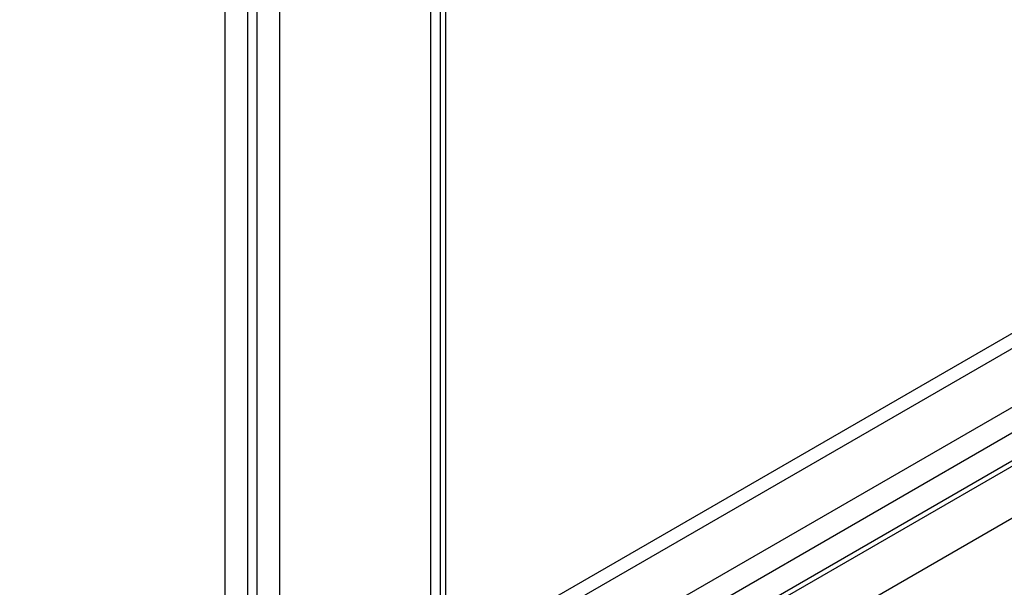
# Model space of a CAD drawing. Header units: millimetres. Extents: x 0 to 1118, y 0 to 864.
# Tile 140 of 256: x 912 to 928, y 663 to 672. Entities that reach past the tile are written whole.
import ezdxf

# ---------------------------------------------------------------- set-up
doc = ezdxf.new("R2010")
doc.units = ezdxf.units.MM

msp = doc.modelspace()

# ---------------------------------------------------------------- linework, layer by layer
at = {"color": 7, "linetype": 'Continuous', "lineweight": 25}
for p, q in [((918.9771, 676.5965), (918.9771, 661.176)), ((919.165, 661.5113), (942.1716, 674.7927)), ((942.2337, 674.5836), (919.2271, 661.3022)), ((909.0497, 654.5032), (943.0337, 674.1217)), ((943.1372, 673.7732), (909.1532, 654.1547)), ((942.6896, 673.0709), (912.5462, 655.6695)), ((942.7603, 673.0301), (912.6169, 655.6287)), ((912.4048, 654.6897), (942.9724, 672.336))]:
    msp.add_line(p, q, dxfattribs=at)
at = {"color": 8, "linetype": 'Continuous', "lineweight": 25}
for p, q in [((919.065, 676.6432), (919.065, 661.569)), ((918.8307, 660.7327), (918.8307, 676.5186)), ((916.437, 675.3926), (916.437, 659.3509)), ((915.9319, 675.2466), (915.9319, 659.593)), ((916.0834, 659.5055), (916.0834, 675.2853)), ((915.5784, 659.5084), (915.5784, 675.1652))]:
    msp.add_line(p, q, dxfattribs=at)

doc.saveas('drawing.dxf')
